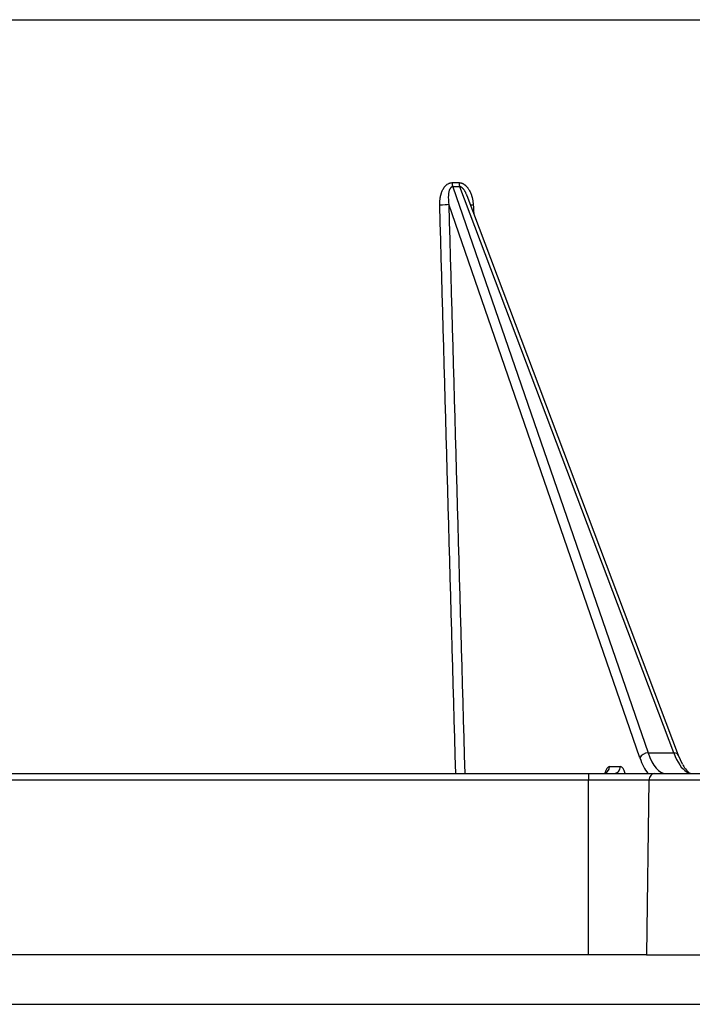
# Model space of a CAD drawing. Header units: millimetres. Extents: x 1064 to 6011, y -885 to 2276.
# Tile 6 of 36: x 1436 to 1484, y -576 to -505. Entities that reach past the tile are written whole.
import ezdxf

# ---------------------------------------------------------------- set-up
doc = ezdxf.new("R2010")
doc.units = ezdxf.units.MM
doc.header["$MEASUREMENT"] = 0

# ---------------------------------------------------------------- blocks, each defined once
blk = doc.blocks.new('Links')
for p, q in [((839.445, 217.707), (961.07, 217.707)), ((877.364, 206.032), (877.87, 206.032)), ((877.922, 205.739), (877.414, 205.739)), ((877.414, 205.739), (891.414, 165.174)), ((893.243, 165.174), (877.922, 205.739)), ((893.583, 164.997), (878.438, 205.097)), ((890.821, 164.829), (877.13, 204.499)), ((891.414, 165.174), (893.243, 165.174)), ((893.869, 164.377), (893.585, 164.991)), ((772.008, 163.71), (887.147, 163.71)), ((887.147, 163.71), (891.884, 163.71)), ((887.147, 163.71), (887.147, 163.218)), ((888.648, 164.201), (889.429, 164.201)), ((891.884, 163.71), (907.263, 163.71)), ((887.147, 163.218), (772.008, 163.218)), ((891.47, 163.218), (887.147, 163.218)), ((887.147, 150.71), (887.147, 163.218)), ((891.47, 163.218), (891.289, 150.71)), ((907.677, 163.218), (891.47, 163.218)), ((887.147, 150.71), (772.008, 150.71)), ((891.289, 150.71), (887.147, 150.71)), ((891.289, 150.71), (907.858, 150.71)), ((760.648, 147.167), (898.507, 147.167))]:
    blk.add_line(p, q)
for centre, radius, start, end in [((878.406, 206.062), 1.042, 181.65552, 198.02515), ((878.896, 206.064), 1.026, 181.80167, 198.4622), ((895.649, 165.246), 1.981, 206.01453, 229.7643)]:
    blk.add_arc(centre, radius, start, end)
for centre, major_axis, ratio, start_param, end_param in [((876.664, 204.507), (0.5, 0.014), 0.119728, 4.351562, 5.910666), ((879.065, 204.507), (0.499, 0.03), 0.107207, 3.832027, 4.32874), ((891.287, 164.82), (-0.473, -0.163), 0.663724, 4.220543, 5.778999), ((892.755, 168.709), (0.103, 5), 0.361266, 2.363633, 3.149031), ((893.115, 164.82), (-0.468, -0.177), 0.654804, 3.141593, 4.201562), ((894.457, 168.709), (0.103, -5), 0.361266, 5.490348, 6.061286), ((892.289, 168.718), (0.103, 5.5), 0.36129, -3.920228, -3.560705), ((893.115, 164.82), (-0.468, -0.177), 0.654804, 3.106781, 3.141593), ((888.182, 164.21), (0, 0.5), 0.932411, 3.141593, 4.694936), ((888.629, 163.201), (0.022, 1), 0.387437, 0.008534, 1.047743), ((888.963, 164.21), (0, 0.5), 0.932411, 3.141593, 4.694936), ((889.411, 163.201), (-0.022, -1), 0.387437, 2.113035, 3.150127), ((891.884, 163.21), (0, 0.5), 0.828493, 0, 1.553343), ((894.457, 168.709), (0.103, -5), 0.361266, 6.061286, 6.275747)]:
    blk.add_ellipse(centre, major_axis=major_axis, ratio=ratio, start_param=start_param, end_param=end_param)
for points, knots in [([(876.489, 204.446), (876.488, 204.489), (876.487, 204.575), (876.492, 204.702), (876.504, 204.828), (876.521, 204.952), (876.544, 205.075), (876.565, 205.157), (876.582, 205.217), (876.588, 205.238), (876.597, 205.268), (876.601, 205.278), (876.607, 205.298), (876.624, 205.348), (876.643, 205.396), (876.676, 205.473), (876.694, 205.51), (876.733, 205.583), (876.753, 205.619), (876.782, 205.662), (876.787, 205.671), (876.799, 205.688), (876.817, 205.713), (876.836, 205.737), (876.874, 205.785), (876.902, 205.815), (876.946, 205.857), (876.961, 205.87), (876.98, 205.886), (876.984, 205.889), (876.992, 205.896), (876.996, 205.899), (877.009, 205.908), (877.017, 205.914), (877.058, 205.943), (877.093, 205.963), (877.148, 205.988), (877.166, 205.996), (877.19, 206.004), (877.195, 206.005), (877.205, 206.008), (877.219, 206.013), (877.234, 206.016), (877.283, 206.027), (877.323, 206.032), (877.364, 206.032)], [0, 0, 0, 0, 0.0625, 0.125, 0.1875, 0.25, 0.3125, 0.375, 0.375, 0.40625, 0.40625, 0.421875, 0.421875, 0.4375, 0.5, 0.5, 0.5625, 0.5625, 0.625, 0.625, 0.640625, 0.640625, 0.65625, 0.6875, 0.6875, 0.75, 0.75, 0.78125, 0.78125, 0.789062, 0.789062, 0.796875, 0.796875, 0.8125, 0.8125, 0.875, 0.875, 0.90625, 0.90625, 0.914062, 0.914062, 0.921875, 0.9375, 0.9375, 1, 1, 1, 1]), ([(877.87, 206.032), (877.911, 206.032), (877.951, 206.027), (878.01, 206.014), (878.03, 206.009), (878.059, 205.999), (878.073, 205.994), (878.093, 205.986), (878.102, 205.982), (878.126, 205.972), (878.164, 205.954), (878.217, 205.921), (878.26, 205.891), (878.285, 205.871), (878.297, 205.861), (878.301, 205.857), (878.309, 205.851), (878.345, 205.819), (878.379, 205.786), (878.436, 205.723), (878.463, 205.69), (878.501, 205.638), (878.513, 205.621), (878.537, 205.585), (878.549, 205.567), (878.583, 205.512), (878.604, 205.474), (878.643, 205.398), (878.662, 205.36), (878.696, 205.281), (878.728, 205.202), (878.755, 205.12), (878.771, 205.069), (878.774, 205.059), (878.781, 205.038), (878.784, 205.027), (878.792, 204.996), (878.809, 204.934), (878.833, 204.829), (878.855, 204.702), (878.872, 204.575), (878.879, 204.489), (878.881, 204.446)], [0, 0, 0, 0, 0.0625, 0.0625, 0.09375, 0.09375, 0.109375, 0.117188, 0.125, 0.125, 0.15625, 0.1875, 0.21875, 0.234375, 0.234375, 0.242188, 0.242188, 0.25, 0.3125, 0.3125, 0.375, 0.375, 0.40625, 0.40625, 0.4375, 0.4375, 0.5, 0.5, 0.5625, 0.5625, 0.625, 0.6875, 0.6875, 0.703125, 0.703125, 0.71875, 0.71875, 0.75, 0.8125, 0.875, 0.9375, 1, 1, 1, 1]), ([(877.415, 205.739), (877.399, 205.739), (877.385, 205.737), (877.367, 205.732), (877.364, 205.731), (877.357, 205.729), (877.354, 205.728), (877.344, 205.723), (877.337, 205.72), (877.319, 205.71), (877.307, 205.702), (877.291, 205.689), (877.286, 205.684), (877.276, 205.674), (877.272, 205.669), (877.258, 205.654), (877.25, 205.643), (877.234, 205.62), (877.227, 205.608), (877.216, 205.59), (877.213, 205.584), (877.207, 205.572), (877.197, 205.553), (877.189, 205.534), (877.174, 205.495), (877.165, 205.469), (877.149, 205.416), (877.142, 205.389), (877.13, 205.334), (877.125, 205.306), (877.119, 205.264), (877.117, 205.25), (877.113, 205.221), (877.108, 205.179), (877.102, 205.107), (877.099, 205.05), (877.096, 204.964), (877.097, 204.906), (877.101, 204.79), (877.104, 204.732), (877.115, 204.616), (877.121, 204.557), (877.13, 204.499)], [0, 0, 0, 0, 0.03125, 0.03125, 0.039062, 0.039062, 0.046875, 0.046875, 0.0625, 0.0625, 0.09375, 0.09375, 0.109375, 0.109375, 0.125, 0.125, 0.15625, 0.15625, 0.1875, 0.1875, 0.203125, 0.203125, 0.21875, 0.25, 0.25, 0.3125, 0.3125, 0.375, 0.375, 0.4375, 0.4375, 0.46875, 0.46875, 0.5, 0.5625, 0.625, 0.625, 0.75, 0.75, 0.875, 0.875, 1, 1, 1, 1]), ([(878.438, 205.098), (878.437, 205.1), (878.425, 205.131), (878.413, 205.162), (878.389, 205.218), (878.377, 205.246), (878.35, 205.302), (878.336, 205.33), (878.314, 205.372), (878.307, 205.386), (878.295, 205.406), (878.291, 205.413), (878.283, 205.427), (878.263, 205.461), (878.241, 205.494), (878.218, 205.527), (878.213, 205.533), (878.204, 205.546), (878.199, 205.552), (878.184, 205.571), (878.174, 205.584), (878.152, 205.608), (878.141, 205.62), (878.119, 205.642), (878.107, 205.653), (878.088, 205.668), (878.079, 205.676), (878.069, 205.683), (878.063, 205.688), (878.059, 205.69), (878.042, 205.702), (878.028, 205.71), (878.006, 205.72), (877.999, 205.723), (877.987, 205.727), (877.984, 205.729), (877.976, 205.731), (877.957, 205.736), (877.938, 205.739), (877.922, 205.739)], [0, 0, 0, 0, 0.009696, 0.119729, 0.119729, 0.229763, 0.229763, 0.339797, 0.339797, 0.394814, 0.394814, 0.422322, 0.422322, 0.449831, 0.559865, 0.559865, 0.587373, 0.587373, 0.614882, 0.614882, 0.669899, 0.669899, 0.724915, 0.724915, 0.779932, 0.779932, 0.807441, 0.821195, 0.821195, 0.834949, 0.834949, 0.889966, 0.889966, 0.917475, 0.917475, 0.931229, 0.931229, 0.944983, 1, 1, 1, 1])]:
    blk.add_open_spline(points, degree=3, knots=knots)
for points in [[(877.633, 163.71), (877.252, 177.289), (876.87, 190.867), (876.489, 204.446)], [(877.13, 204.499), (877.511, 190.902), (877.892, 177.306), (878.273, 163.71)], [(878.881, 204.446), (878.894, 204.239), (878.907, 204.031), (878.919, 203.823)]]:
    blk.add_open_spline(points, degree=3)

msp = doc.modelspace()

# ---------------------------------------------------------------- block references
msp.add_blockref('Links', (589.397, -723.005))

doc.saveas('drawing.dxf')
